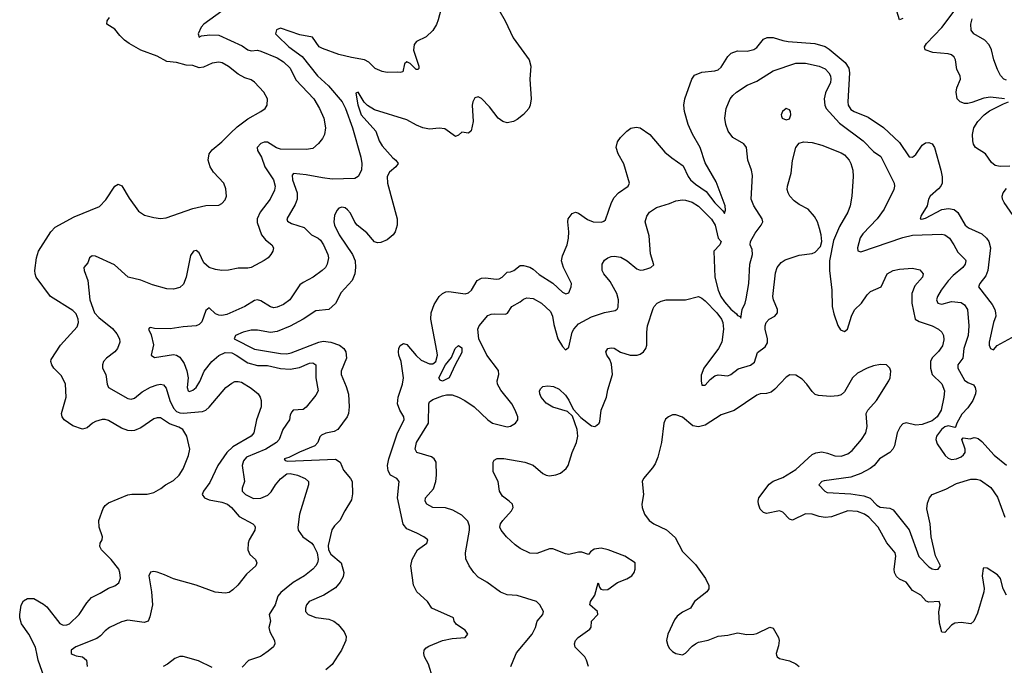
# Model space of a CAD drawing. Header units: inches. Extents: x 1843162 to 1959474, y 907081 to 1016326.
# Tile 91 of 256: x 1851522 to 1857596, y 959938 to 963917. Entities that reach past the tile are written whole.
import ezdxf

# ---------------------------------------------------------------- set-up
doc = ezdxf.new("R2010")
doc.units = ezdxf.units.IN
doc.header["$MEASUREMENT"] = 0
doc.layers.add('B8955', color=7, linetype='Continuous')
doc.layers.add('B8956', color=7, linetype='Continuous')

msp = doc.modelspace()

# ---------------------------------------------------------------- linework, layer by layer
at = {"layer": 'B8955', "color": 5}
for points, elevation in [([(1851684.7, 959830), (1851635.6, 959970), (1851629.9, 960000)], 680), ([(1851860.6, 960000), (1851870, 959996.2), (1851910, 959989.8), (1851933.6, 959970), (1851939.1, 959930)], 660), ([(1852710, 959924.2), (1852624.7, 959964.7), (1852530, 959992), (1852510, 959992.7), (1852479.6, 959980.4), (1852434.6, 959945.4), (1852406.6, 959930)], 640), ([(1853019.9, 960000), (1853008.1, 959991.9), (1852933.6, 959966.4), (1852894.5, 959925.5)], 640), ([(1853486.9, 960000), (1853450, 959943.5), (1853411, 959909)], 620), ([(1854070, 959859.3), (1854044.7, 959944.7), (1854020.2, 959990), (1854017.6, 960000)], 620), ([(1854552.2, 959930), (1854580.8, 960000)], 640), ([(1855030.8, 959930), (1855019.1, 959970), (1855008, 959990), (1854998.1, 960000)], 660), ([(1856191.7, 960000), (1856194.8, 959990), (1856210, 959980.5), (1856270, 959965.3), (1856310, 959946.7), (1856330.4, 959930)], 680)]:
    msp.add_lwpolyline(points, dxfattribs=dict(at, elevation=elevation))
at = {"layer": 'B8956', "color": 5}
for points, elevation in [([(1854138.7, 964050), (1854103.5, 963916.5), (1854092.8, 963887.2), (1854071.5, 963850), (1854030, 963810.4), (1853970, 963782), (1853955.6, 963764.4), (1853952, 963728), (1853984.5, 963630), (1853984, 963616), (1853978, 963610), (1853968.2, 963610), (1853930, 963646), (1853910, 963658), (1853895.6, 963644.4), (1853885.6, 963594.4), (1853870, 963590.6), (1853854, 963594), (1853790, 963591.6), (1853758, 963598), (1853715.8, 963615.8), (1853675.9, 963655.9), (1853650.2, 963670.2), (1853570, 963682.9), (1853490, 963703), (1853390, 963738.5), (1853369, 963750), (1853328.6, 963808.6), (1853250, 963823.6), (1853130, 963864.4), (1853106, 963854), (1853100.5, 963830), (1853110, 963818.7), (1853182.3, 963750), (1853264.4, 963690), (1853359.2, 963570), (1853426.6, 963510), (1853510.9, 963410), (1853532.3, 963370), (1853575.7, 963250), (1853626.2, 963070), (1853633.1, 963030), (1853630.9, 962990), (1853610, 962950.4), (1853590, 962938.3), (1853450, 962934), (1853390, 962941.1), (1853290, 962961.1), (1853211.9, 962968.1), (1853202.2, 962957.8), (1853206, 962930), (1853234.4, 962850), (1853234.5, 962810), (1853222.3, 962777.7), (1853171, 962690), (1853174.6, 962674.6), (1853199.7, 962659.7), (1853276.1, 962636.1), (1853321.7, 962590), (1853363.5, 962570), (1853378.2, 962558.2), (1853396.8, 962530), (1853422.7, 962470), (1853426.9, 962450), (1853418.9, 962410), (1853407.8, 962390), (1853387.6, 962370), (1853331.6, 962330), (1853270, 962297.6), (1853250, 962282), (1853188.5, 962190), (1853150, 962162.2), (1853110, 962144.5), (1853090, 962141.8), (1853070, 962147.9), (1853010, 962184.9), (1852988.7, 962190), (1852970, 962186.9), (1852911.3, 962150), (1852800.6, 962099.4), (1852770, 962092.9), (1852750, 962095), (1852730, 962104.4), (1852690, 962141.6), (1852670, 962124.9), (1852646.3, 962053.7), (1852630, 962038.9), (1852610, 962030.2), (1852530, 962024.3), (1852450, 962011.9), (1852353.8, 962013.8), (1852330, 962020.4), (1852322, 962018), (1852317, 962010), (1852334.2, 961974.2), (1852347.2, 961912.8), (1852333.6, 961850), (1852354.7, 961834.7), (1852470, 961852.9), (1852490, 961848.7), (1852510, 961836.8), (1852537.2, 961797.2), (1852552.8, 961752.8), (1852560.5, 961710), (1852555.8, 961650), (1852561.6, 961630), (1852570, 961625.8), (1852590, 961632.8), (1852610.9, 961649.1), (1852633.5, 961686.5), (1852660.4, 961750), (1852707.1, 961810), (1852750, 961846.7), (1852790, 961865), (1852830, 961862.5), (1852857.1, 961850), (1852930, 961802.9), (1852990, 961784.5), (1853050, 961785.4), (1853130, 961767), (1853190, 961762.2), (1853247.3, 961772.7), (1853310, 961800.4), (1853330, 961802), (1853350, 961788.7), (1853349.8, 961710), (1853363.5, 961630), (1853350, 961601.6), (1853290, 961528), (1853270, 961513.4), (1853210, 961510.6), (1853200.1, 961499.9), (1853190, 961482), (1853185.6, 961450), (1853144.5, 961390), (1853123.1, 961330), (1853107.2, 961310), (1853041.5, 961270), (1852920.4, 961219.6), (1852902.1, 961197.9), (1852895, 961170), (1852908, 961070), (1852894, 961030), (1852894.5, 961010), (1852914.7, 960990), (1852965.4, 960965.4), (1853010, 960967.5), (1853052.8, 960987.2), (1853073.3, 961006.7), (1853099.6, 961050), (1853130, 961087.4), (1853170, 961118.5), (1853190, 961120.7), (1853235.6, 961110), (1853283.7, 961090), (1853302.9, 961070), (1853304.2, 961050), (1853247.2, 960870), (1853237.6, 960790), (1853240.5, 960770), (1853269.7, 960730), (1853323.6, 960690), (1853335.6, 960675.6), (1853356.8, 960630), (1853364.4, 960590), (1853359.7, 960570), (1853348.3, 960550), (1853329.7, 960530), (1853279.1, 960490), (1853210, 960447.9), (1853166, 960414), (1853133.5, 960386.5), (1853115.5, 960364.5), (1853097.3, 960310), (1853062, 960250), (1853069.7, 960210), (1853059.8, 960170), (1853064.5, 960144.5), (1853094, 960090), (1853096, 960070), (1853087.5, 960052.5), (1853055.6, 960024.4), (1853019.9, 960000)], 640), ([(1854447.5, 964030), (1854517.6, 963910), (1854565.9, 963805.9), (1854664.4, 963670), (1854675.6, 963630), (1854669.1, 963550), (1854677.7, 963430), (1854670.8, 963390), (1854662.7, 963370), (1854630, 963331.6), (1854590, 963302), (1854569.3, 963290), (1854530, 963281.8), (1854501.6, 963290), (1854474.3, 963310), (1854419.6, 963379.6), (1854370, 963430.4), (1854350, 963440.4), (1854330, 963435.5), (1854316.9, 963410), (1854314, 963390), (1854319.7, 963290), (1854307.5, 963232.5), (1854290, 963217.3), (1854250, 963222.8), (1854230, 963204.7), (1854210, 963197.3), (1854144.7, 963244.7), (1854110, 963249), (1854050, 963241.1), (1854010, 963249.4), (1853970, 963265.8), (1853910, 963299.3), (1853710, 963361), (1853667.3, 963387.3), (1853647.9, 963407.9), (1853610, 963470.4), (1853595.3, 963464.7), (1853607.2, 963392.8), (1853628.6, 963330), (1853718.1, 963230), (1853739.9, 963170), (1853758.3, 963138.3), (1853824.6, 963064.6), (1853842.8, 963050), (1853856.4, 963030), (1853842, 963010), (1853802.4, 962977.6), (1853789.2, 962950), (1853791.9, 962910), (1853850.6, 962690), (1853850.7, 962650), (1853838.2, 962610), (1853826, 962590), (1853790, 962559.2), (1853750, 962544.3), (1853730, 962542), (1853710, 962547.3), (1853663.6, 962603.6), (1853603.9, 962650), (1853590, 962668.9), (1853563.8, 962723.8), (1853545.2, 962745.2), (1853530, 962757.6), (1853519.5, 962759.5), (1853510, 962761.2), (1853490, 962754.9), (1853478.6, 962741.4), (1853463.9, 962710), (1853460.5, 962670), (1853464.7, 962650), (1853493.7, 962590), (1853575, 962470), (1853591.1, 962430), (1853593.2, 962390), (1853589.3, 962350), (1853573.4, 962310), (1853505.3, 962234.7), (1853470, 962167.7), (1853430, 962130.2), (1853350, 962122.7), (1853270, 962071.3), (1853190, 962028.3), (1853110, 961994.6), (1853070, 961989), (1852990, 962003.8), (1852950, 962002.7), (1852901.6, 961990), (1852853, 961970), (1852846, 961950), (1852970, 961887), (1853130, 961858.7), (1853170, 961858.2), (1853196, 961864), (1853368.2, 961930), (1853394.5, 961934.5), (1853441.3, 961930), (1853494.5, 961910), (1853520.7, 961890), (1853533.6, 961870), (1853538.5, 961830), (1853505.4, 961750), (1853505.4, 961730), (1853536.6, 961656.6), (1853550.4, 961609.6), (1853555.5, 961530), (1853551.2, 961490), (1853542.9, 961470), (1853485.1, 961390), (1853461.4, 961378.6), (1853410, 961369.3), (1853383.7, 961356.3), (1853374.5, 961345.5), (1853360.7, 961310), (1853343.8, 961290), (1853248, 961252.1), (1853182.2, 961217.8), (1853154.5, 961210), (1853160.1, 961200.1), (1853174.9, 961194.9), (1853470, 961207.4), (1853499.8, 961190), (1853520.2, 961140.2), (1853563.7, 961090), (1853572.4, 961070), (1853575.4, 960995.4), (1853570, 960957.4), (1853527.6, 960890), (1853498, 960830), (1853463.7, 960796.3), (1853447.6, 960772.4), (1853424.1, 960675.9), (1853427.7, 960650), (1853442.1, 960622.1), (1853504.9, 960570), (1853520.7, 960510), (1853517.1, 960482.9), (1853499.3, 960450), (1853470, 960416.1), (1853398, 960370), (1853308.2, 960330), (1853291.2, 960310), (1853284.7, 960290), (1853284.7, 960270), (1853301.3, 960250), (1853350, 960233.3), (1853430, 960222.9), (1853459.7, 960210), (1853487, 960190), (1853523.7, 960143.7), (1853535.1, 960115.1), (1853533.8, 960090), (1853506.4, 960030), (1853486.9, 960000)], 620), ([(1852769.6, 963970), (1852658.4, 963890), (1852640.7, 963870), (1852622.7, 963830), (1852629.3, 963809.3), (1852643.4, 963816.6), (1852696.1, 963823.9), (1852750, 963820.4), (1852895.4, 963755.4), (1852930, 963730.6), (1852950, 963724.8), (1852990, 963728.2), (1853010, 963722.6), (1853110, 963680.8), (1853150, 963658), (1853190, 963617.7), (1853226.4, 963546.4), (1853336, 963430), (1853372.1, 963370), (1853397.7, 963310), (1853408.5, 963250), (1853403.1, 963210), (1853390, 963183.8), (1853366.3, 963153.7), (1853330, 963123.6), (1853290, 963116.9), (1853130, 963118.9), (1853107.2, 963127.2), (1853050, 963162), (1853030, 963162), (1853010, 963153.8), (1852987.7, 963130), (1852988.7, 963110), (1853014.6, 963070), (1853034.1, 963010), (1853087, 962930), (1853098.6, 962890), (1853094.2, 962865.8), (1853067.4, 962810), (1853006, 962730), (1852986.6, 962690), (1852987.1, 962667.1), (1853014, 962590), (1853039.1, 962559.1), (1853078, 962530), (1853087, 962510), (1853084.5, 962490), (1853072, 962470), (1853054, 962450), (1853030, 962433.4), (1852949.8, 962390.2), (1852930, 962384.9), (1852870, 962384.6), (1852810, 962372.7), (1852770, 962370.2), (1852730, 962376.9), (1852690, 962390.2), (1852659, 962419), (1852630, 962480.5), (1852610, 962493.7), (1852595.3, 962490), (1852576.2, 962463.8), (1852549.8, 962330.2), (1852532.4, 962287.6), (1852510, 962265.3), (1852470, 962255.3), (1852430, 962258.9), (1852341.8, 962281.8), (1852270, 962310.6), (1852191, 962330), (1852106.8, 962406.8), (1851990, 962459.1), (1851970, 962461.1), (1851952, 962450), (1851942.3, 962417.7), (1851918.7, 962390), (1851920.4, 962370), (1851942.3, 962310), (1851954, 962190), (1851984.5, 962110), (1852010, 962080.3), (1852094.3, 962014.3), (1852121.3, 961981.3), (1852138, 961950), (1852139.8, 961930), (1852126.2, 961890), (1852109.7, 961870), (1852056.9, 961830), (1852039.7, 961810), (1852033, 961790), (1852033.3, 961770), (1852052.6, 961730), (1852061, 961670), (1852070, 961649.6), (1852190, 961581.4), (1852210, 961578), (1852230, 961585.1), (1852276.8, 961623.2), (1852330, 961652.3), (1852370, 961667.1), (1852390, 961669.8), (1852410, 961666), (1852425.9, 961645.9), (1852447.7, 961570), (1852470, 961521.9), (1852490, 961501.3), (1852510, 961493), (1852530, 961491.2), (1852650, 961502.7), (1852670.7, 961509.3), (1852691.8, 961528.2), (1852793.4, 961650), (1852830, 961677.3), (1852850, 961686.2), (1852870, 961687.6), (1852890, 961681.8), (1852950, 961646.2), (1852993.5, 961610), (1853006.4, 961590), (1853012.3, 961570), (1853012.2, 961530), (1852984, 961450), (1852967.1, 961370), (1852949.6, 961350), (1852836.1, 961283.9), (1852799.8, 961250), (1852743.9, 961170), (1852695.1, 961064.9), (1852655.3, 961010), (1852648.6, 960990), (1852662.6, 960970), (1852690, 960957), (1852770, 960943.2), (1852804, 960930), (1852829.7, 960910), (1852875.1, 960855.1), (1852960.9, 960810), (1852970, 960799.3), (1852975.1, 960790), (1852973, 960770), (1852938.7, 960710), (1852931.6, 960690), (1852929.6, 960650), (1852941.6, 960621.6), (1852977.2, 960590), (1852985.2, 960570), (1852979, 960550), (1852920.5, 960499.5), (1852868.2, 960431.8), (1852838, 960402), (1852814.3, 960385.7), (1852790, 960381.3), (1852728.6, 960388.6), (1852610, 960432), (1852471, 960470), (1852416.1, 960496.1), (1852371, 960511), (1852350, 960515), (1852330, 960512.6), (1852318.2, 960490), (1852335.4, 960390), (1852340.7, 960310), (1852324.2, 960235.8), (1852314, 960210), (1852290, 960201.5), (1852190, 960216.1), (1852150, 960206), (1852075.8, 960170), (1852050, 960150.2), (1852021, 960119), (1851997.2, 960102.8), (1851868.1, 960051.9), (1851839.7, 960030), (1851840.5, 960010), (1851845.9, 960005.9), (1851860.6, 960000)], 660), ([(1856970, 963923.7), (1856950, 963916.3), (1856932.4, 963970)], 620), ([(1857597.3, 963430), (1857510, 963439.9), (1857470, 963433.7), (1857394.6, 963405.4), (1857370, 963400.3), (1857350, 963400.8), (1857324.2, 963410), (1857306, 963430), (1857298.4, 963470), (1857302.3, 963497.7), (1857326, 963550), (1857324.3, 963570), (1857303.8, 963610), (1857294.7, 963670), (1857286.8, 963686.8), (1857270, 963700.2), (1857250, 963707.3), (1857155, 963715), (1857107.7, 963730), (1857104.4, 963750), (1857117, 963770), (1857210, 963867.7), (1857286.5, 963970)], 620), ([(1851629.9, 960000), (1851620.4, 960050), (1851579.1, 960130), (1851532.5, 960192.5), (1851522.4, 960230), (1851522.2, 960250), (1851530.8, 960309.2), (1851545.5, 960334.5), (1851570, 960350.3), (1851610, 960350.2), (1851670, 960314.7), (1851690, 960297.6), (1851770, 960195.8), (1851790, 960185.7), (1851813.6, 960186.4), (1851830, 960192.7), (1851889.7, 960250), (1851936.4, 960323.6), (1851965, 960355), (1852018.6, 960381.4), (1852070, 960414), (1852110, 960428.4), (1852133.6, 960446.4), (1852144.5, 960475.5), (1852140.5, 960510), (1852133, 960530), (1852085.6, 960590), (1852027, 960650), (1852016.2, 960670), (1852018.4, 960690), (1852031.6, 960710), (1852033.7, 960730), (1852012.8, 960790), (1852010.9, 960830), (1852036.1, 960903.9), (1852050, 960922.4), (1852070, 960938), (1852190, 960988.9), (1852213, 960993), (1852308.2, 960991.8), (1852350, 961002.4), (1852393.1, 961026.9), (1852421.2, 961050), (1852470, 961076), (1852505.7, 961110), (1852530, 961148.4), (1852564.5, 961230), (1852572.7, 961270), (1852552.7, 961350), (1852528.6, 961390), (1852504.6, 961404.6), (1852446, 961426), (1852390, 961463.8), (1852370, 961463.8), (1852350, 961456.8), (1852270, 961401.8), (1852230, 961385), (1852210, 961382.8), (1852190, 961384.8), (1852150, 961398.8), (1852070, 961446.6), (1852050, 961452.6), (1852030, 961452.4), (1851990, 961441.3), (1851970.6, 961430), (1851939.3, 961400.7), (1851910, 961392.8), (1851850, 961413.3), (1851795.8, 961450), (1851784, 961470), (1851781.1, 961490), (1851809.7, 961590), (1851803.9, 961670), (1851781, 961721), (1851732.8, 961770), (1851720.5, 961790), (1851715.1, 961810), (1851716.9, 961823.1), (1851774, 961910), (1851876.8, 962023.2), (1851885.7, 962050), (1851883.5, 962070), (1851870, 962103), (1851850, 962125.1), (1851711.6, 962211.6), (1851624.2, 962330), (1851616.9, 962350), (1851616.3, 962370), (1851625.1, 962450), (1851638.9, 962490), (1851715.1, 962610), (1851741.2, 962638.8), (1851857.3, 962702.7), (1852014.5, 962765.5), (1852054.2, 962805.8), (1852110, 962890.6), (1852130, 962904), (1852153.1, 962893.1), (1852196.7, 962816.7), (1852255.8, 962735.8), (1852291.4, 962711.4), (1852350, 962696.9), (1852390, 962691.8), (1852424.9, 962695.1), (1852590, 962754), (1852670, 962772.2), (1852750, 962772.7), (1852770, 962783.8), (1852790, 962807.3), (1852798, 962830), (1852794.5, 962874.5), (1852780.7, 962910), (1852717.2, 962977.2), (1852696.8, 963010), (1852685.3, 963050), (1852690.9, 963089.1), (1852710, 963114.4), (1852770, 963163.1), (1852821.7, 963218.3), (1852864.2, 963255.8), (1852930, 963306.5), (1853009.4, 963350), (1853037, 963370), (1853049.7, 963390.3), (1853051.1, 963430), (1853028, 963470), (1852970, 963531.3), (1852950, 963545.1), (1852910, 963559.1), (1852870, 963580.4), (1852810, 963628.3), (1852770.9, 963650.9), (1852750, 963654.3), (1852710, 963649.7), (1852655.8, 963624.2), (1852630, 963620.8), (1852590, 963633.8), (1852550, 963636.5), (1852490, 963652.8), (1852430, 963658.8), (1852370, 963692.7), (1852269, 963729), (1852198.4, 963770), (1852169.6, 963790), (1852139.7, 963819.7), (1852110, 963858.7), (1852059.5, 963890), (1852061.3, 963910), (1852076.9, 963930)], 680), ([(1857610, 963543.6), (1857594, 963550), (1857572.6, 963572.6), (1857553.7, 963610), (1857530.4, 963670), (1857516.5, 963730), (1857501.8, 963761.8), (1857475.8, 963790), (1857407.2, 963830), (1857392.4, 963852.4), (1857389.1, 963890), (1857397.8, 963922.2)], 640), ([(1854017.6, 960000), (1854015, 960010), (1854016.9, 960030), (1854030, 960045.7), (1854045.2, 960054.8), (1854130, 960091.1), (1854190, 960103.1), (1854270.2, 960109.8), (1854286, 960130), (1854270, 960154.9), (1854216.3, 960190), (1854203, 960210), (1854199.1, 960230), (1854065.5, 960290), (1854038, 960330), (1853971.3, 960391.3), (1853951.3, 960431.3), (1853935.5, 960550), (1853942.8, 960590), (1853976.5, 960650), (1854034.3, 960690), (1854039.5, 960710), (1854014.9, 960730), (1853972.7, 960752.7), (1853910, 960779.8), (1853887.2, 960807.2), (1853851.9, 960970), (1853862.4, 961070), (1853849.3, 961089.3), (1853810, 961110.3), (1853796, 961136), (1853791.4, 961170), (1853798.6, 961210), (1853853.4, 961370), (1853894, 961450), (1853892.8, 961470), (1853866.2, 961510), (1853853.7, 961550), (1853857.2, 961590), (1853884.3, 961670), (1853889.4, 961709.4), (1853874.7, 961810), (1853860.9, 961850), (1853858, 961870), (1853861.1, 961890), (1853870, 961909.3), (1853890, 961920.7), (1853910, 961915.6), (1853967.1, 961847.1), (1853999, 961819), (1854050, 961796.5), (1854070, 961795.7), (1854090.1, 961809.9), (1854098.6, 961850), (1854096.2, 961876.2), (1854057.8, 962070), (1854060.7, 962110), (1854078.8, 962161.2), (1854110.2, 962210), (1854130, 962229.8), (1854150, 962238.8), (1854170, 962240.9), (1854270, 962227.2), (1854290, 962232.4), (1854309.3, 962250.7), (1854344.2, 962310), (1854370, 962323.1), (1854395.2, 962324.8), (1854462.3, 962317.7), (1854479.6, 962320.4), (1854498.7, 962330), (1854530, 962360.5), (1854550, 962362.4), (1854570, 962371.5), (1854610, 962401.3), (1854630, 962401.1), (1854670, 962392.3), (1854690, 962379.2), (1854726.8, 962346.8), (1854810, 962291.9), (1854870, 962238.4), (1854891.9, 962228.1), (1854910, 962232.7), (1854924.9, 962270), (1854926.5, 962290), (1854875.9, 962390), (1854865.2, 962430), (1854870, 962461.2), (1854899.6, 962530), (1854907.6, 962570), (1854909, 962610), (1854903.2, 962670), (1854906.3, 962690), (1854930, 962722.4), (1854950, 962729.7), (1854970, 962723.5), (1855024.7, 962684.7), (1855059, 962670), (1855111.4, 962668.6), (1855125.9, 962674.1), (1855135.8, 962684.2), (1855172.9, 962790), (1855190, 962821), (1855215.2, 962850), (1855275.5, 962890), (1855283.2, 962910), (1855249.1, 963029.1), (1855213.2, 963090), (1855200.7, 963130), (1855210, 963164.5), (1855227.9, 963190), (1855266.5, 963230), (1855292.2, 963247.8), (1855324.7, 963255.3), (1855350, 963250.6), (1855410, 963209.9), (1855501.1, 963101.1), (1855544.8, 963064.8), (1855615.8, 963015.8), (1855645.6, 962950), (1855660.3, 962930), (1855690, 962902.6), (1855757.4, 962857.4), (1855810, 962788.5), (1855859.2, 962739.2), (1855870, 962721.6), (1855876.5, 962743.5), (1855873.2, 962770), (1855818.3, 962918.3), (1855750, 963034), (1855720.3, 963130), (1855671.9, 963211.9), (1855646.7, 963270), (1855622.3, 963350), (1855618.3, 963390), (1855625.3, 963430), (1855667.4, 963550), (1855685.5, 963574.5), (1855730, 963593.8), (1855810, 963601.4), (1855830, 963607.6), (1855850, 963625.1), (1855890, 963689.6), (1855910.2, 963709.8), (1855950, 963723.9), (1856010, 963723.1), (1856050, 963732.7), (1856070, 963746.4), (1856110, 963796.1), (1856132.4, 963807.6), (1856170, 963807.7), (1856230, 963787.5), (1856262, 963782), (1856426.6, 963770), (1856490, 963751), (1856515.6, 963735.6), (1856613.9, 963653.9), (1856637, 963617), (1856641.8, 963590), (1856629.9, 963410), (1856633.6, 963390), (1856650, 963364.2), (1856670, 963350.6), (1856756.2, 963316.2), (1856850, 963252.8), (1856950, 963160.3), (1857010, 963072.4), (1857030, 963069.8), (1857050, 963085.7), (1857090, 963143.9), (1857110, 963157.8), (1857130, 963159.8), (1857150, 963152), (1857164.4, 963130), (1857204.6, 962990), (1857212.3, 962947.7), (1857211.9, 962910), (1857203.5, 962890), (1857190, 962874.4), (1857137.7, 962830), (1857128.4, 962810), (1857121, 962770), (1857084, 962710), (1857077.2, 962690), (1857086.8, 962686.8), (1857110, 962692.6), (1857210, 962746.7), (1857252.7, 962752.7), (1857287, 962747), (1857310, 962728.8), (1857354, 962650), (1857374.3, 962634.3), (1857456.4, 962596.4), (1857486.8, 962570), (1857499.9, 962550), (1857510.5, 962510), (1857495.3, 962370), (1857481.6, 962338.4), (1857445, 962290), (1857437.6, 962270), (1857521.3, 962161.3), (1857537.7, 962130), (1857542.3, 962110), (1857542.8, 962090), (1857529, 962050), (1857503.5, 961930), (1857503.5, 961910), (1857510, 961889.3), (1857530, 961882), (1857552.3, 961907.7), (1857710, 961994.3)], 620), ([(1854580.8, 960000), (1854586.4, 960013.6), (1854684.2, 960130), (1854703.2, 960170), (1854713.8, 960210), (1854748.4, 960250), (1854752.7, 960270), (1854730, 960310.8), (1854710, 960330.5), (1854590, 960367.7), (1854530, 960372), (1854489.1, 960389.1), (1854403, 960450), (1854350, 960481.3), (1854323.1, 960510), (1854294.9, 960550), (1854274.6, 960594.6), (1854273.1, 960630), (1854296.9, 960770), (1854296.1, 960796.1), (1854286.2, 960826.2), (1854250, 960864), (1854194.8, 960894.8), (1854148.4, 960908.4), (1854070, 960910.3), (1854032.7, 960930), (1854023.7, 960950), (1854025.7, 960970), (1854074.3, 961025.7), (1854090.2, 961069.8), (1854094.3, 961110), (1854090.3, 961190), (1854079.5, 961210), (1854063, 961223), (1853971, 961250), (1853961.3, 961270), (1853970.3, 961310), (1854043.2, 961430), (1854045.7, 961550), (1854050, 961561.2), (1854070, 961576.2), (1854130, 961598.3), (1854155.9, 961604.1), (1854190, 961603.8), (1854230, 961590.5), (1854268.3, 961570), (1854324.7, 961530), (1854410, 961449.6), (1854439, 961430), (1854530, 961408.3), (1854550, 961411.2), (1854580.4, 961430), (1854595.8, 961450), (1854595.8, 961470), (1854579.6, 961510), (1854558.2, 961550), (1854490, 961633.1), (1854469.3, 961670), (1854468.3, 961690), (1854478, 961730), (1854474.8, 961754.8), (1854404.2, 961850), (1854354.9, 961950), (1854347.7, 962010), (1854357.3, 962030), (1854410, 962093.7), (1854430, 962102.3), (1854450, 962103.9), (1854518.4, 962101.6), (1854532, 962108), (1854558.3, 962150), (1854610, 962177.3), (1854630, 962193.5), (1854650, 962202.9), (1854690, 962199.1), (1854741.8, 962170), (1854797.3, 962117.3), (1854809.2, 962090), (1854818, 962038), (1854841.5, 961950), (1854870, 961902.4), (1854890, 961883), (1854894.9, 961885.1), (1854910, 961899.3), (1854930.2, 961990), (1854940.2, 962010), (1854970, 962042.8), (1855050, 962085.3), (1855130, 962112.3), (1855195.6, 962124.4), (1855207.3, 962132.7), (1855214.4, 962145.6), (1855216.5, 962190), (1855206.5, 962230), (1855164.1, 962304.1), (1855126, 962350), (1855115.3, 962370), (1855115.6, 962410), (1855130, 962435.6), (1855150.2, 962449.8), (1855170, 962456.8), (1855190, 962459.8), (1855230, 962452.8), (1855270, 962429.7), (1855330, 962381.7), (1855350, 962374), (1855370, 962374.3), (1855397.5, 962382.5), (1855414.8, 962390), (1855433.1, 962406.9), (1855413, 962473), (1855405.1, 962585.1), (1855380.3, 962670), (1855390, 962705.2), (1855406.4, 962730), (1855450, 962759.7), (1855530, 962782.9), (1855570, 962800.7), (1855610, 962807.3), (1855630, 962804.2), (1855670, 962791.9), (1855710, 962767.7), (1855790, 962686.8), (1855811.9, 962650), (1855831.1, 962571.1), (1855849.9, 962550), (1855840.6, 962530), (1855803.4, 962490), (1855810.9, 962330), (1855830, 962249.6), (1855846.6, 962210), (1855870, 962177.2), (1855910, 962133.3), (1855944.7, 962104.7), (1855950, 962094.5), (1855967, 962087), (1855970, 962078), (1855979.1, 962130), (1855997.7, 962170), (1856003.7, 962196.3), (1856019.1, 962290), (1856025.6, 962410), (1856042.1, 962470), (1856040.3, 962500.3), (1856029.1, 962530), (1856030.2, 962549.8), (1856058.5, 962601.5), (1856097.1, 962650), (1856106, 962670), (1856102.4, 962690), (1856050.3, 962770), (1856034.9, 962810), (1856043.4, 962956.6), (1856036.5, 962990), (1856014.3, 963050), (1856004.6, 963130), (1855990, 963151.7), (1855920.3, 963190), (1855892.9, 963230), (1855877.8, 963270), (1855871.5, 963310), (1855880.2, 963370), (1855905.3, 963430), (1855920.3, 963450), (1855944.2, 963470), (1856010, 963514.2), (1856070, 963538.7), (1856170, 963600.9), (1856310, 963649.8), (1856370, 963649.8), (1856454.5, 963630), (1856490, 963613.8), (1856514, 963590), (1856523.4, 963570), (1856526.1, 963550), (1856523.2, 963530), (1856493.5, 963466.5), (1856483.7, 963430), (1856488.2, 963390), (1856497.7, 963370), (1856578.3, 963278.3), (1856724.5, 963170), (1856790, 963105.3), (1856833.4, 963073.4), (1856916.4, 962910), (1856919.2, 962890), (1856915.3, 962870), (1856855.1, 962750), (1856811.6, 962690), (1856723.3, 962596.7), (1856707.2, 962572.8), (1856690, 962510.8), (1856692.8, 962492.8), (1856710, 962485.3), (1856970, 962575), (1857030, 962589.5), (1857210, 962595.8), (1857230, 962590.9), (1857257.2, 962570), (1857285.3, 962530), (1857310, 962483.6), (1857355.8, 962435.8), (1857358.7, 962430), (1857355.1, 962410), (1857339.7, 962390), (1857280.3, 962339.7), (1857250, 962307.2), (1857206.3, 962250), (1857183.2, 962210), (1857176.8, 962190), (1857186.4, 962170), (1857210, 962163), (1857270, 962179.9), (1857330, 962174.5), (1857350, 962159.6), (1857369.6, 962130), (1857376.8, 962030), (1857372.1, 961970), (1857346.4, 961890), (1857340.7, 961830), (1857309.8, 961790), (1857308.3, 961770), (1857350, 961695), (1857370, 961679.9), (1857405.4, 961665.4), (1857416.2, 961650), (1857419.5, 961630), (1857418, 961610), (1857400.8, 961570), (1857370, 961525.5), (1857334.2, 961485.8), (1857302.6, 961430), (1857294.3, 961405.7), (1857290, 961402.3), (1857250, 961414.6), (1857230, 961407.1), (1857209.4, 961390), (1857177.7, 961350), (1857172.6, 961330), (1857182.5, 961302.5), (1857231.6, 961230), (1857250, 961213.3), (1857270, 961206.6), (1857300.5, 961210), (1857330, 961221.7), (1857344.3, 961235.7), (1857353.6, 961250), (1857355, 961270), (1857334, 961330), (1857341.2, 961338.8), (1857386.2, 961333.8), (1857410, 961341.1), (1857419.7, 961339.8), (1857435.2, 961335.2), (1857457.4, 961317.4), (1857533.4, 961233.4), (1857610, 961172.2)], 640), ([(1857630, 963014.3), (1857570, 963012.9), (1857539.1, 963019.1), (1857516.1, 963036.1), (1857480.3, 963090), (1857417.8, 963130), (1857405.2, 963150), (1857400.9, 963170), (1857400.2, 963210), (1857407.7, 963250), (1857431.8, 963290), (1857472, 963330), (1857505.5, 963354.4), (1857590, 963399), (1857621.6, 963410)], 620), ([(1854998.1, 960000), (1854948.4, 960050), (1854943.8, 960070), (1854950.6, 960090), (1854968, 960110), (1855038.7, 960161.3), (1855046.6, 960173.4), (1855050.4, 960210), (1855088.9, 960250), (1855087.4, 960270), (1855039.5, 960310), (1855043.1, 960330), (1855070.3, 960370), (1855090, 960445.2), (1855098.3, 960418.3), (1855106.7, 960406.7), (1855122.7, 960402.7), (1855150, 960405.5), (1855210, 960447.1), (1855268, 960470), (1855297.6, 960490), (1855313, 960510), (1855319.1, 960530), (1855319.1, 960570), (1855254.4, 960610), (1855152.7, 960650), (1855110, 960658.8), (1855066.7, 960653.3), (1855043, 960637), (1855030, 960620.5), (1854990, 960634.9), (1854970, 960634.9), (1854910, 960621.6), (1854890, 960623.8), (1854810, 960656.3), (1854790, 960655.5), (1854712.3, 960627.7), (1854670, 960628.5), (1854610, 960657), (1854579.5, 960679.5), (1854524.2, 960730), (1854493.1, 960770), (1854484.9, 960790), (1854489, 960810), (1854502, 960830), (1854555.5, 960890), (1854565.5, 960910), (1854562, 960930), (1854542, 960950), (1854499.9, 960979.9), (1854481.3, 961010), (1854474, 961070), (1854443, 961130), (1854442.8, 961190), (1854450, 961202), (1854468.4, 961211.6), (1854508.7, 961211.3), (1854639, 961190), (1854690, 961170.8), (1854750, 961118.9), (1854770, 961109.5), (1854790, 961104.5), (1854830, 961111.3), (1854858.5, 961121.5), (1854892.7, 961150), (1854905.5, 961170), (1854930.6, 961250), (1854957.6, 961310), (1854964.2, 961350), (1854961.7, 961390), (1854932.8, 961472.8), (1854901.3, 961501.3), (1854810, 961529.2), (1854770, 961554.3), (1854738.3, 961590), (1854730.3, 961610), (1854728.9, 961630), (1854736.3, 961643.7), (1854750, 961655.4), (1854779.5, 961659.5), (1854815.1, 961655.1), (1854850, 961639.7), (1854890, 961602.4), (1854910, 961571.6), (1854935.6, 961515.6), (1854984.6, 961464.6), (1855050, 961414), (1855070, 961409.6), (1855082.8, 961417.2), (1855097.3, 961430), (1855100.5, 961439.5), (1855108.5, 961510), (1855142, 961590), (1855150, 961635.3), (1855178.4, 961730), (1855173.2, 961793.2), (1855163, 961823), (1855144, 961850), (1855138.8, 961870), (1855150.7, 961889.3), (1855170, 961894.5), (1855190, 961892), (1855227.5, 961867.5), (1855288.3, 961848.3), (1855331.4, 961848.6), (1855350, 961855.1), (1855370, 961869.6), (1855384.4, 961890), (1855391.7, 961910), (1855390.2, 961990), (1855395.8, 962030), (1855430, 962136), (1855436.5, 962150), (1855454.9, 962170), (1855478.3, 962181.7), (1855510, 962189.8), (1855630, 962190.8), (1855710, 962209.8), (1855730, 962201.4), (1855750, 962184.4), (1855822.7, 962110), (1855852.4, 962070), (1855860.4, 962050), (1855864.4, 962010), (1855854.4, 961930), (1855832.2, 961890), (1855742.5, 961770), (1855726.4, 961726.4), (1855725.5, 961690), (1855730, 961663.7), (1855750, 961663.6), (1855781.1, 961698.9), (1855810, 961720.8), (1855830, 961727.8), (1855890, 961720.9), (1855910, 961729.8), (1855954.4, 961765.6), (1856030, 961787.3), (1856054.4, 961805.6), (1856074, 961866), (1856120, 961900), (1856134.6, 961925.4), (1856135.6, 961950), (1856121.1, 962010), (1856120.7, 962030), (1856126.9, 962050), (1856145.7, 962070), (1856179.5, 962090), (1856196, 962110), (1856196.5, 962130), (1856171.3, 962190), (1856167.5, 962210), (1856184.4, 962355.6), (1856194, 962390), (1856219, 962421), (1856244.1, 962435.9), (1856330, 962465.3), (1856410, 962475.1), (1856430, 962483), (1856461.7, 962518.3), (1856470.8, 962550), (1856466.7, 962590), (1856455.8, 962630), (1856443.1, 962670), (1856424.3, 962704.3), (1856386, 962750), (1856330, 962778.6), (1856300.4, 962800.4), (1856273.2, 962830), (1856262, 962850), (1856257.5, 962870), (1856259.3, 962890), (1856280.8, 962970), (1856290.3, 963049.7), (1856310.3, 963129.7), (1856330, 963155.1), (1856356.4, 963163.6), (1856410, 963159.7), (1856470, 963143.1), (1856590, 963095.9), (1856610, 963083.1), (1856638.8, 963050), (1856649.9, 963029.9), (1856661.2, 962990), (1856663.1, 962950), (1856654.7, 962830), (1856645.1, 962770), (1856630, 962730.7), (1856578.8, 962641.2), (1856543.2, 962556.8), (1856518.4, 962430), (1856517.7, 962370), (1856531.4, 962250), (1856533.7, 962150), (1856544.5, 962104.5), (1856570, 962032.7), (1856586.1, 962006.1), (1856610, 961994), (1856628, 962010), (1856652.4, 962090), (1856672.3, 962127.7), (1856714.9, 962170), (1856750, 962220.7), (1856770, 962241.6), (1856836.3, 962270), (1856873, 962350), (1856910, 962370.9), (1856950, 962379.3), (1857030, 962386), (1857075.4, 962375.4), (1857095.1, 962350), (1857092.1, 962330), (1857043.7, 962276.3), (1857024.8, 962230), (1857025.4, 962170), (1857046.8, 962070), (1857070, 962056.8), (1857150.9, 962030.9), (1857189.7, 962010), (1857209.9, 961989.9), (1857220.3, 961970), (1857223, 961943), (1857214, 961906), (1857190, 961872.1), (1857150, 961832.9), (1857140.4, 961810), (1857140.7, 961770), (1857150.5, 961730.5), (1857210, 961672.6), (1857227, 961630), (1857223.1, 961590), (1857206.2, 961510), (1857181.7, 961470), (1857150, 961445.2), (1857090, 961421.2), (1857050, 961418.4), (1856990, 961431.1), (1856970, 961426), (1856953.3, 961406.7), (1856934.6, 961370), (1856918.8, 961290), (1856908.6, 961270), (1856889.7, 961250), (1856825.3, 961210), (1856792.8, 961170), (1856768.4, 961150), (1856710, 961120.5), (1856650, 961098.1), (1856484.5, 961075.5), (1856469.6, 961070), (1856452, 961050), (1856488.2, 961010), (1856503.4, 961003.4), (1856650, 960995), (1856730, 960982.8), (1856767.6, 960967.6), (1856810, 960924.5), (1856830, 960911.5), (1856890, 960906.6), (1856910, 960895.1), (1857010, 960772.8), (1857068.4, 960608.4), (1857130, 960545.3), (1857150, 960532.1), (1857170, 960527.9), (1857188.8, 960531.2), (1857203.1, 960550), (1857172.2, 960612.2), (1857143.8, 960730), (1857139.3, 960810), (1857118.6, 960901.4), (1857122.6, 960937.4), (1857133.6, 960970), (1857150.4, 960990), (1857235.9, 961024.1), (1857301.3, 961058.7), (1857390, 961084.2), (1857424.2, 961084.2), (1857450, 961077.7), (1857513.2, 961033.2), (1857553.6, 960973.6), (1857599.9, 960850)], 660), ([(1857650.1, 962710), (1857595.8, 962790), (1857585.7, 962810), (1857582.2, 962830), (1857588.5, 962850), (1857610, 962876.2)], 620), ([(1857609.6, 960370), (1857589.6, 960410), (1857572.4, 960472.4), (1857554.3, 960494.3), (1857490, 960536), (1857470, 960539), (1857465.2, 960534.8), (1857460.3, 960490), (1857471.7, 960411.7), (1857470.3, 960390), (1857430, 960259), (1857407.3, 960210), (1857390, 960192.7), (1857330, 960202), (1857290, 960197.7), (1857270, 960184.2), (1857230, 960139.5), (1857210, 960141.2), (1857196.6, 960196.6), (1857192.2, 960267.7), (1857199.5, 960310), (1857193.2, 960330), (1857130, 960326.6), (1857113, 960333), (1857080.5, 960370), (1857030, 960399.7), (1856990, 960449.8), (1856948.5, 960468.5), (1856930, 960485.1), (1856919, 960510), (1856916.8, 960530), (1856926.8, 960610), (1856922.7, 960630), (1856872.3, 960692.3), (1856816.8, 960790), (1856760.2, 960850), (1856734.4, 960870), (1856690, 960884.6), (1856630, 960889.4), (1856530, 960852.2), (1856490, 960848.3), (1856454.3, 960854.3), (1856410, 960868.9), (1856370, 960871.9), (1856290, 960832.1), (1856270, 960838.3), (1856230, 960881.1), (1856210, 960889.7), (1856130, 960872.8), (1856110, 960878.7), (1856090, 960900.9), (1856079.1, 960930), (1856077.2, 960950), (1856082.2, 960970), (1856146, 961054), (1856170, 961072.2), (1856230, 961095.5), (1856310, 961143.9), (1856410, 961236.5), (1856433.2, 961246.8), (1856470, 961252.6), (1856505.6, 961245.6), (1856550, 961229.1), (1856590, 961226.5), (1856630, 961240.2), (1856657.6, 961262.4), (1856714.5, 961330), (1856740.9, 961370), (1856750.9, 961410), (1856744.2, 961490), (1856753.3, 961510), (1856806.9, 961570), (1856884.5, 961690), (1856892, 961710), (1856896, 961750), (1856889.2, 961770), (1856870, 961789.2), (1856831.4, 961791.4), (1856790, 961782.6), (1856750, 961768.3), (1856690, 961738), (1856660.4, 961710), (1856610, 961622.7), (1856590, 961604.5), (1856570, 961598.4), (1856524.7, 961595.3), (1856450, 961601.3), (1856430, 961607.6), (1856410, 961624.5), (1856378.7, 961670), (1856350, 961701.3), (1856310, 961726), (1856272.2, 961727.8), (1856250, 961714.5), (1856180.4, 961639.6), (1856158.2, 961621.8), (1856130, 961611.9), (1856090, 961609.8), (1856070, 961603.1), (1855930, 961508), (1855850, 961481.1), (1855750, 961417.3), (1855710, 961408), (1855674.5, 961414.5), (1855610, 961467.8), (1855570, 961482.4), (1855550, 961481.6), (1855524, 961470), (1855506.3, 961453.7), (1855495.8, 961430), (1855482.3, 961310), (1855459.6, 961220.4), (1855441.6, 961178.4), (1855425.8, 961154.2), (1855371, 961090), (1855361, 961070), (1855370.7, 960990), (1855359.1, 960930), (1855362, 960910), (1855376.3, 960870), (1855405.5, 960830), (1855433, 960810), (1855512, 960772), (1855565.8, 960725.8), (1855610, 960639.3), (1855690, 960558), (1855751.7, 960471.7), (1855774, 960430), (1855774, 960410), (1855761.6, 960390), (1855684, 960330), (1855660.7, 960290), (1855610, 960265.1), (1855578.7, 960241.3), (1855562.3, 960217.7), (1855519.6, 960130), (1855512.8, 960090), (1855520, 960060), (1855530, 960041.6), (1855550, 960022.4), (1855570, 960010.4), (1855610, 960002.4), (1855630, 960013.4), (1855670, 960056.3), (1855690, 960070.6), (1855710, 960080.7), (1855770, 960092.7), (1855830, 960116.5), (1855890, 960123.1), (1855950, 960137.6), (1856006.9, 960126.9), (1856050, 960129.2), (1856070, 960134), (1856150, 960172.7), (1856170, 960167.3), (1856203.1, 960110), (1856206.7, 960090), (1856202.9, 960057.1), (1856188.5, 960010), (1856191.7, 960000)], 680)]:
    msp.add_lwpolyline(points, dxfattribs=dict(at, elevation=elevation))
for points, elevation in [([(1856250, 963368.7), (1856226.8, 963350), (1856218.8, 963330), (1856221.4, 963321.4), (1856226, 963310), (1856250, 963298.8), (1856270, 963306), (1856279.3, 963330), (1856277.2, 963350), (1856270, 963362)], 660), ([(1854130, 961688.9), (1854115.3, 961695.3), (1854108.5, 961710), (1854149.1, 961790), (1854185.6, 961834.4), (1854208, 961890), (1854230, 961909.3), (1854250, 961895.2), (1854250, 961866), (1854208.4, 961790), (1854172.4, 961710)], 620)]:
    msp.add_lwpolyline(points, close=True, dxfattribs=dict(at, elevation=elevation))

doc.saveas('drawing.dxf')
